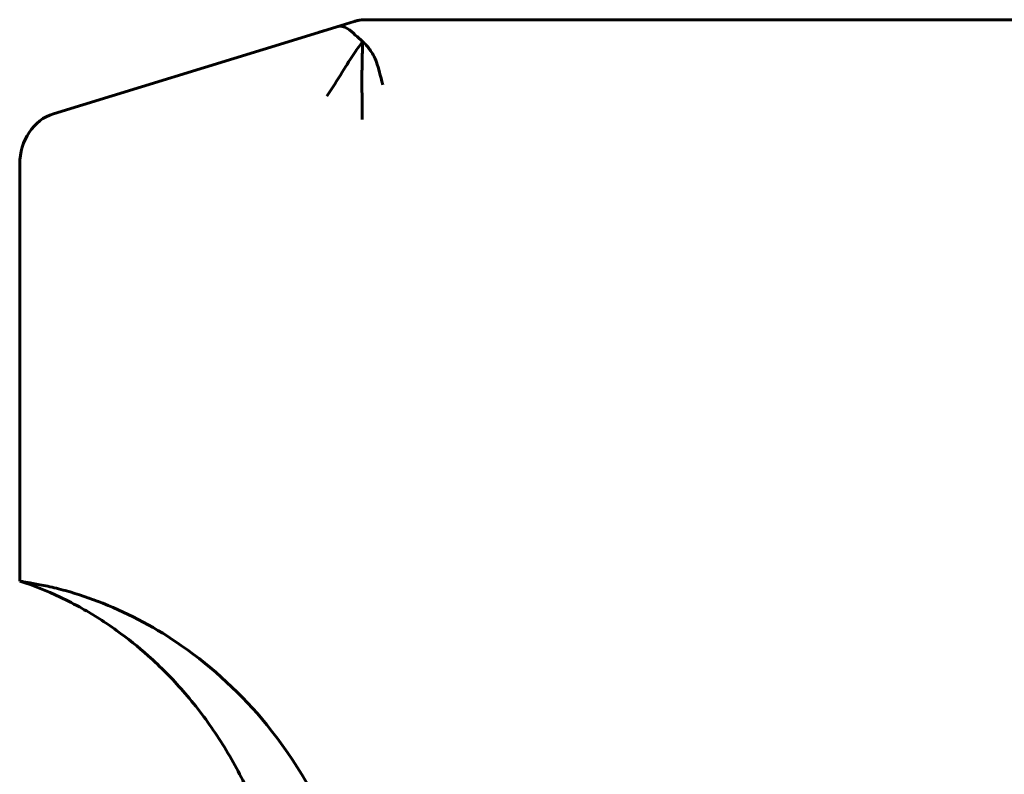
# Model space of a CAD drawing. Header units: millimetres. Extents: x 0 to 210, y 0 to 297.
# Tile 9 of 30: x 42 to 61, y 224 to 239. Entities that reach past the tile are written whole.
import ezdxf

# ---------------------------------------------------------------- set-up
doc = ezdxf.new("R2010")
doc.units = ezdxf.units.MM
doc.linetypes.add('K5LT_BASIC', pattern=[0])
doc.layers.add('Системный слой (1)', color=251, linetype='Continuous', true_color=0x6c6c6c)

# ---------------------------------------------------------------- blocks, each defined once
blk = doc.blocks.new('U27')
at = {"layer": 'Системный слой (1)', "color": 143, "linetype": 'K5LT_BASIC', "lineweight": 60, "true_color": 0x33acca}
for p, q in [((48.384, 238.61), (48.39, 238.612)), ((48.384, 238.61), (48.384, 238.61)), ((48.404, 238.616), (48.496, 238.636))]:
    blk.add_line(p, q, dxfattribs=at)
blk = doc.blocks.new('U28')
at = {"layer": 'Системный слой (1)', "color": 143, "linetype": 'K5LT_BASIC', "lineweight": 60, "true_color": 0x33acca}
for p, q in [((48.405, 238.617), (48.39, 238.612)), ((48.42, 238.62), (48.405, 238.617)), ((48.444, 238.626), (48.42, 238.62))]:
    blk.add_line(p, q, dxfattribs=at)
blk = doc.blocks.new('U39')
at = {"layer": 'Системный слой (1)', "color": 143, "linetype": 'K5LT_BASIC', "lineweight": 60, "true_color": 0x33acca}
for p, q in [((48.496, 238.636), (48.527, 238.64)), ((48.573, 238.643), (48.61, 238.644))]:
    blk.add_line(p, q, dxfattribs=at)
blk = doc.blocks.new('U42')
at = {"layer": 'Системный слой (1)', "color": 143, "linetype": 'K5LT_BASIC', "lineweight": 60, "true_color": 0x33acca}
for q in [(48.055, 238.509), (48.384, 238.61)]:
    blk.add_line((48.384, 238.61), q, dxfattribs=at)
blk = doc.blocks.new('U43')
at = {"layer": 'Системный слой (1)', "color": 143, "linetype": 'K5LT_BASIC', "lineweight": 60, "true_color": 0x33acca}
for p, q in [((48.592, 238.644), (48.576, 238.644)), ((48.599, 238.644), (48.592, 238.644)), ((48.604, 238.644), (48.599, 238.644))]:
    blk.add_line(p, q, dxfattribs=at)

msp = doc.modelspace()

# ---------------------------------------------------------------- linework, layer by layer
at = {"layer": 'Системный слой (1)', "color": 143, "linetype": 'K5LT_BASIC', "lineweight": 60, "true_color": 0x33acca}
for p, q in [((48.39, 238.612), (48.385, 238.61)), ((48.385, 238.61), (48.387, 238.611)), ((48.39, 238.612), (48.39, 238.612)), ((48.578, 238.644), (48.576, 238.644)), ((49.14, 238.644), (48.61, 238.644)), ((48.611, 238.644), (48.618, 238.644)), ((49.944, 238.644), (49.14, 238.644)), ((60.768, 238.644), (49.944, 238.644)), ((62.116, 238.644), (60.768, 238.644)), ((48.055, 238.509), (47.201, 238.247)), ((47.716, 238.405), (47.798, 238.43)), ((47.201, 238.247), (42.626, 236.843)), ((41.979, 235.877), (41.979, 227.894))]:
    msp.add_line(p, q, dxfattribs=at)
msp.add_ellipse((42.852, 235.877), major_axis=(0, -1), ratio=0.87301, start_param=3.403392, end_param=4.712389, dxfattribs=at)
for points, knots in [([(48.389, 238.612), (48.389, 238.612), (48.389, 238.612), (48.389, 238.612), (48.389, 238.612), (48.389, 238.612), (48.389, 238.612), (48.389, 238.612), (48.389, 238.612), (48.389, 238.612), (48.389, 238.612), (48.39, 238.612), (48.39, 238.612), (48.39, 238.612), (48.39, 238.612), (48.39, 238.612), (48.39, 238.612), (48.39, 238.612), (48.39, 238.612), (48.391, 238.612), (48.391, 238.612), (48.391, 238.612), (48.391, 238.612), (48.392, 238.613), (48.392, 238.613), (48.393, 238.613), (48.393, 238.613), (48.394, 238.613), (48.394, 238.613), (48.394, 238.613), (48.394, 238.613), (48.394, 238.613), (48.394, 238.613), (48.394, 238.613), (48.394, 238.613), (48.394, 238.613), (48.395, 238.613), (48.395, 238.614), (48.395, 238.614), (48.396, 238.614), (48.397, 238.614), (48.399, 238.615), (48.401, 238.615), (48.404, 238.616), (48.405, 238.616), (48.406, 238.617), (48.407, 238.617), (48.407, 238.617), (48.408, 238.617), (48.409, 238.618), (48.409, 238.618), (48.411, 238.618), (48.412, 238.618), (48.413, 238.619), (48.413, 238.619), (48.414, 238.619), (48.415, 238.619), (48.417, 238.62), (48.417, 238.62), (48.419, 238.62), (48.42, 238.62), (48.423, 238.621), (48.424, 238.621), (48.426, 238.622), (48.426, 238.622), (48.429, 238.623), (48.431, 238.623), (48.436, 238.624), (48.439, 238.625), (48.443, 238.626), (48.444, 238.626), (48.449, 238.627), (48.454, 238.628), (48.465, 238.63), (48.47, 238.631), (48.477, 238.633), (48.478, 238.633), (48.481, 238.633)], [0, 0, 0, 0, 0.948355, 0.948355, 1.896709, 1.896709, 2.845064, 2.845064, 3.793419, 3.793419, 4.266618, 4.266618, 4.698733, 4.698733, 4.739817, 4.739817, 5.110941, 5.110941, 5.482065, 5.482065, 5.853189, 5.853189, 6.236572, 6.236572, 6.657612, 6.657612, 6.980952, 6.980952, 7.123372, 7.123372, 7.158977, 7.158977, 7.194582, 7.194582, 7.24413, 7.24413, 7.343225, 7.343225, 7.541414, 7.541414, 7.937793, 7.937793, 8.730551, 8.730551, 9.546642, 9.546642, 9.906119, 9.906119, 10.380017, 10.380017, 11.213392, 11.213392, 12.761834, 12.761834, 15.143652, 15.143652, 18.230331, 18.230331, 19.584199, 19.584199, 20.76659, 20.76659, 21.535465, 21.535465, 21.961429, 21.961429, 22.813356, 22.813356, 24.517211, 24.517211, 24.95376, 24.95376, 27.92492, 27.92492, 34.740338, 34.740338, 37.049366, 37.049366, 37.049366, 37.049366]), ([(48.512, 238.638), (48.512, 238.638), (48.512, 238.638), (48.513, 238.638), (48.513, 238.638), (48.514, 238.638), (48.514, 238.638), (48.515, 238.638), (48.515, 238.638), (48.517, 238.639), (48.518, 238.639), (48.522, 238.639), (48.524, 238.64), (48.531, 238.64), (48.534, 238.641), (48.546, 238.642), (48.553, 238.642), (48.562, 238.643), (48.565, 238.643), (48.567, 238.643), (48.568, 238.643), (48.57, 238.643), (48.571, 238.643), (48.572, 238.643), (48.572, 238.643), (48.574, 238.643), (48.575, 238.643), (48.577, 238.644), (48.577, 238.644), (48.578, 238.644), (48.578, 238.644), (48.578, 238.644), (48.578, 238.644), (48.578, 238.644), (48.578, 238.644), (48.578, 238.644), (48.578, 238.644), (48.578, 238.644), (48.578, 238.644), (48.578, 238.644)], [0, 0, 0, 0, 0.349445, 0.349445, 0.898573, 0.898573, 1.40056, 1.40056, 1.996828, 1.996828, 4.143419, 4.143419, 8.386679, 8.386679, 13.246901, 13.246901, 18.920106, 18.920106, 21.92463, 21.92463, 22.672608, 22.672608, 24.835753, 24.835753, 25.146399, 25.146399, 27.862321, 27.862321, 29.526787, 29.526787, 30.139862, 30.139862, 30.309683, 30.309683, 30.479504, 30.479504, 30.515912, 30.515912, 30.53847, 30.53847, 30.53847, 30.53847]), ([(41.979, 227.894), (41.979, 227.894), (41.979, 227.894), (41.982, 227.894), (41.986, 227.893), (42.004, 227.89), (42.025, 227.886), (42.097, 227.874), (42.159, 227.863), (42.317, 227.834), (42.412, 227.816), (42.624, 227.77), (42.737, 227.742), (42.852, 227.711)], [0, 0, 0, 0, 0.0057615, 0.0057615, 0.0176604, 0.0176604, 0.0415943, 0.0415943, 0.0791647, 0.0791647, 0.1185742, 0.1185742, 0.1589194, 0.1589194, 0.1589194, 0.1589194]), ([(41.979, 227.894), (42.243, 227.808), (42.502, 227.705), (42.896, 227.519), (43.036, 227.447), (43.287, 227.306), (43.399, 227.239), (43.619, 227.099), (43.727, 227.026), (44.045, 226.798), (44.248, 226.635), (44.678, 226.252), (44.9, 226.026), (45.329, 225.535), (45.534, 225.267), (45.917, 224.697), (46.094, 224.394), (46.41, 223.764), (46.55, 223.438), (46.802, 222.734), (46.91, 222.357), (47.083, 221.575), (47.145, 221.17), (47.204, 220.495), (47.216, 220.225), (47.216, 219.955)], [0, 0, 0, 0, 1.971778, 1.971778, 3.089875, 3.089875, 4.015539, 4.015539, 4.941204, 4.941204, 6.78518, 6.78518, 9.025216, 9.025216, 11.409777, 11.409777, 13.894366, 13.894366, 16.407565, 16.407565, 19.189164, 19.189164, 22.084691, 22.084691, 23.997036, 23.997036, 23.997036, 23.997036]), ([(48.054, 222.83), (47.724, 223.679), (47.269, 224.458), (46.233, 225.727), (45.682, 226.237), (44.604, 226.987), (44.098, 227.259), (43.335, 227.562), (43.095, 227.643), (42.852, 227.711)], [0.3294789, 0.3294789, 0.3294789, 0.3294789, 0.6086258, 0.6086258, 0.8503097, 0.8503097, 1.0414909, 1.0414909, 1.1274444, 1.1274444, 1.1274444, 1.1274444])]:
    msp.add_open_spline(points, degree=3, knots=knots, dxfattribs=at)
for points in [[(48.547, 238.225), (48.5, 238.269), (48.409, 238.347), (48.261, 238.488), (48.125, 238.531), (48.055, 238.509)], [(48.547, 238.225), (48.498, 238.162), (48.398, 238.026), (48.167, 237.655), (47.962, 237.333), (47.859, 237.183)], [(48.547, 238.225), (48.546, 238.179), (48.544, 238.079), (48.538, 237.88), (48.533, 237.601), (48.534, 237.165), (48.541, 236.884), (48.541, 236.73)], [(48.547, 238.225), (48.594, 238.181), (48.685, 238.086), (48.816, 237.865), (48.888, 237.569), (48.933, 237.398)]]:
    msp.add_open_spline(points, degree=3, dxfattribs=at)

# ---------------------------------------------------------------- block references
at = {"layer": 'Системный слой (1)'}
for name in ['U42', 'U27', 'U28', 'U39', 'U43']:
    msp.add_blockref(name, (0, 0), dxfattribs=at)

doc.saveas('drawing.dxf')
